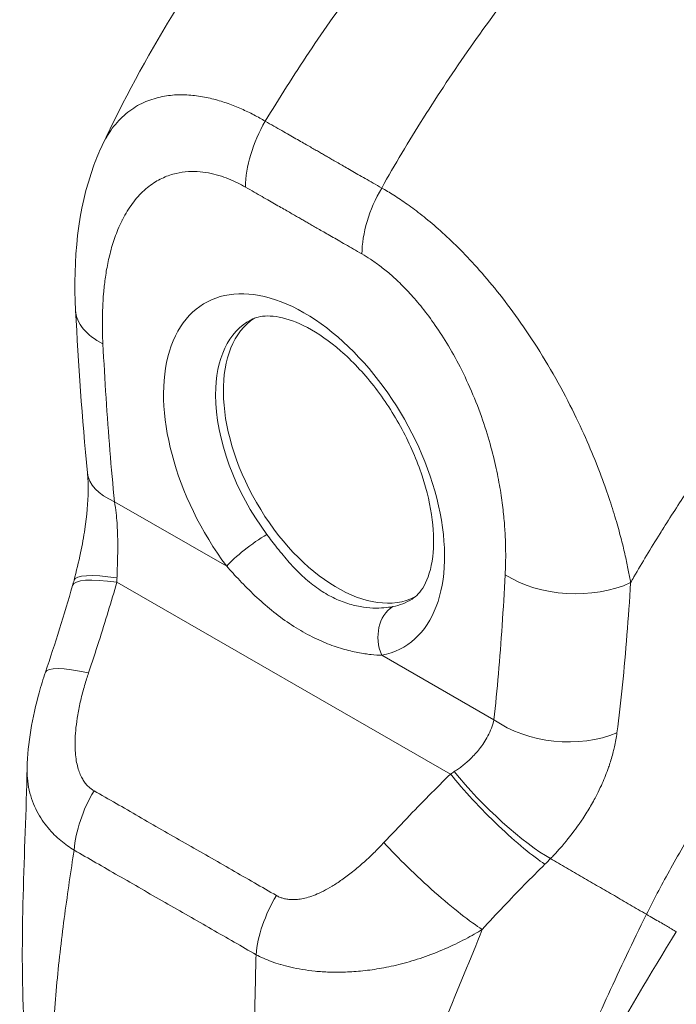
# Model space of a CAD drawing. Header units: inches. Extents: x 3 to 371, y 8 to 234.
# Tile 38 of 51: x 340.68 to 341.89, y 109.02 to 110.84. Entities that reach past the tile are written whole.
import ezdxf

# ---------------------------------------------------------------- set-up
doc = ezdxf.new("R2010")
doc.units = ezdxf.units.IN
doc.header["$LTSCALE"] = 22
doc.header["$MEASUREMENT"] = 0
doc.layers.add('Visible (ANSI)', color=7, linetype='Continuous', lineweight=5)
doc.layers.add('Visible Narrow (ANSI)', color=7, linetype='Continuous', lineweight=5)

msp = doc.modelspace()

# ---------------------------------------------------------------- linework, layer by layer
at = {"layer": 'Visible (ANSI)'}
for centre, major_axis, ratio, start_param, end_param in [((340.9533, 110.3098), (-0.173, -0.0089), 0.539473, 6.283183, 6.283188), ((341.2644, 110.031), (-0.1486, 0.2581), 0.578093, 0.030084, 3.111509), ((341.8524, 110.3696), (-0.3804, 0.6605), 0.578093, 1.776705, 1.77671), ((340.9747, 110.0171), (-0.1725, -0.0167), 0.503548, 0.000046, 0.00005), ((341.5871, 109.5887), (-0.0321, 0.0514), 0.55296, 5.999033, 5.999039), ((340.8887, 109.5757), (-0.1641, 0.0556), 0.16876, 0.000009, 0.000015)]:
    msp.add_ellipse(centre, major_axis=major_axis, ratio=ratio, start_param=start_param, end_param=end_param, dxfattribs=at)
for points, knots in [([(340.8294, 110.6064), (340.907, 110.7713), (341.0043, 110.9287), (341.1986, 111.1877), (341.2934, 111.2959), (341.3927, 111.3942)], [0, 0, 0, 0, 1.57823, 1.57823, 2.85439, 2.85439, 2.85439, 2.85439]), ([(340.7803, 110.3009), (340.7755, 110.3952), (340.7839, 110.4875), (340.8188, 110.5823), (340.8238, 110.5945), (340.8294, 110.6064)], [0, 0, 0, 0, 0.923707, 0.923707, 1.06188, 1.06188, 1.06188, 1.06188]), ([(341.403, 109.7665), (341.4111, 109.7716), (341.4185, 109.7791), (341.4325, 109.8041), (341.4386, 109.8223), (341.4436, 109.8651), (341.4435, 109.8883), (341.4372, 109.939), (341.4309, 109.9666), (341.4122, 110.0234), (341.3997, 110.0526), (341.3693, 110.1091), (341.3515, 110.1364), (341.3129, 110.1857), (341.292, 110.2077), (341.2502, 110.2441), (341.2293, 110.2586), (341.1904, 110.2792), (341.1725, 110.2855), (341.1413, 110.2915), (341.1285, 110.291), (341.1135, 110.2874), (341.1091, 110.2858), (341.1051, 110.2837)], [3.94721, 3.94721, 3.94721, 3.94721, 4.256684, 4.256684, 4.583232, 4.583232, 4.864746, 4.864746, 5.150541, 5.150541, 5.442943, 5.442943, 5.73837, 5.73837, 6.032305, 6.032305, 6.320475, 6.320475, 6.602119, 6.602119, 6.896109, 6.896109, 7.041949, 7.041949, 7.041949, 7.041949]), ([(340.7774, 109.8017), (340.7818, 109.8182), (340.7859, 109.8351), (340.7926, 109.8668), (340.7954, 109.8816), (340.8013, 109.9208), (340.8034, 109.9454), (340.8037, 109.9791), (340.8032, 109.9905), (340.8023, 110.0004)], [0, 0, 0, 0, 0.1503061, 0.1503061, 0.2798358, 0.2798358, 0.4990059, 0.4990059, 0.6200224, 0.6200224, 0.6200224, 0.6200224]), ([(340.6906, 109.4536), (340.6917, 109.5005), (340.7002, 109.5475), (340.7164, 109.606), (340.7203, 109.6187), (340.7246, 109.6313)], [0, 0, 0, 0, 0.4157982, 0.4157982, 0.5321383, 0.5321383, 0.5321383, 0.5321383])]:
    msp.add_open_spline(points, degree=3, knots=knots, dxfattribs=at)
for points in [[(340.8023, 110.0004), (340.7924, 110.1018), (340.7854, 110.2019), (340.7803, 110.3009)], [(340.7746, 109.7915), (340.7756, 109.7949), (340.7765, 109.7983), (340.7774, 109.8017)], [(340.7246, 109.6313), (340.7426, 109.6845), (340.7591, 109.7379), (340.7746, 109.7915)], [(340.6844, 108.9846), (340.6768, 109.1377), (340.6869, 109.2958), (340.6906, 109.4536)], [(341.8922, 109.1507), (341.7967, 108.9949), (341.7038, 108.8393), (341.6331, 108.6794)]]:
    msp.add_open_spline(points, degree=3, dxfattribs=at)
at = {"layer": 'Visible Narrow (ANSI)'}
for p, q in [((340.8522, 109.9466), (341.06, 109.8273)), ((341.7876, 109.8878), (341.7876, 109.8878)), ((340.8566, 109.7976), (341.4743, 109.4427)), ((341.8068, 109.7818), (341.8068, 109.7818)), ((341.3469, 109.6625), (341.5547, 109.5431)), ((341.7837, 109.5295), (341.7837, 109.5295))]:
    msp.add_line(p, q, dxfattribs=at)
for centre, major_axis, ratio, start_param, end_param in [((341.2174, 110.5997), (-0.0863, -0.1502), 0.578742, 4.701637, 5.495287), ((341.4329, 110.4759), (-0.0863, -0.1502), 0.57891, 4.701489, 5.49514), ((341.4232, 110.4851), (0.052, 0.0001), 0.575125, 2.42984, 2.42985), ((341.4354, 110.4781), (0.0346, -0.06), 0.578093, 3.990717, 3.990724), ((341.2032, 109.9958), (-0.1835, 0.3187), 0.578093, 2.94376, 8.058229), ((340.9533, 110.3098), (-0.173, -0.0089), 0.539473, 0.000002, 0.75676), ((341.2506, 110.0231), (-0.149, 0.2587), 0.578093, 6.259758, 7.071791), ((341.2506, 110.0231), (-0.149, 0.2587), 0.578093, 0.788605, 1.775044), ((341.8524, 110.3696), (0.3544, -0.6155), 0.578093, 4.799639, 4.799716), ((340.9747, 110.0172), (-0.1724, -0.0167), 0.503548, 0.000009, 0.733017), ((341.109, 109.8555), (0.0555, 0.0415), 0.165504, 0.977516, 2.515261), ((340.941, 109.7434), (-0.1664, 0.0481), 0.198441, 5.301084, 6.283182), ((340.945, 109.7579), (-0.1676, 0.0438), 0.167585, 5.309311, 6.283186), ((340.7072, 109.868), (-0.0506, 0.2373), 0.594555, 4.28735, 4.323063), ((341.6979, 109.8821), (-0.173, 0.009), 0.608717, 0.816333, 2.289763), ((341.2506, 110.0231), (0.149, -0.2587), 0.578093, 6.085352, 6.306612), ((341.3959, 109.6907), (-0.013, 0.0681), 0.800055, 0.303667, 1.841412), ((341.5944, 109.5933), (-0.0377, 0.0602), 0.55296, 6.054182, 6.05419), ((340.8887, 109.5757), (-0.1641, 0.0556), 0.16876, 5.309456, 6.283186), ((341.6772, 109.6136), (-0.1722, 0.0184), 0.638823, 0.850183, 2.294034), ((341.3693, 109.4877), (-0.2202, -0.1019), 0.368679, 1.89132, 1.927033), ((341.5588, 109.3886), (-0.1217, 0.1233), 0.154633, 0.97029, 2.549012), ((341.5694, 109.3993), (-0.1241, 0.1208), 0.18906, 0.979732, 2.54547), ((340.8989, 109.3574), (0.0855, 0.1507), 0.578723, 1.539576, 2.24744), ((341.4355, 109.2616), (-0.1271, 0.1177), 0.124258, 0.964025, 2.552973), ((341.4828, 109.371), (-0.2904, -0.2408), 0.483276, 1.749898, 1.789013), ((341.8622, 109.4042), (-0.0906, -0.1577), 0.578826, 0.938726, 0.938996), ((341.2365, 109.1635), (0.0871, 0.1498), 0.578918, 1.545598, 2.253463), ((341.8745, 109.3972), (-0.0992, -0.1727), 0.578826, 0.673426, 0.67345), ((341.0248, 109.1681), (-0.0466, -0.0811), 0.578826, 4.792212, 4.792253)]:
    msp.add_ellipse(centre, major_axis=major_axis, ratio=ratio, start_param=start_param, end_param=end_param, dxfattribs=at)
for points, knots in [([(341.1314, 110.6512), (341.1569, 110.6934), (341.184, 110.736), (341.2126, 110.7788), (341.2412, 110.8215), (341.2714, 110.8644), (341.3031, 110.9074), (341.3349, 110.9504), (341.3683, 110.9935), (341.4031, 111.0363), (341.438, 111.0791), (341.4744, 111.1216), (341.5107, 111.1621), (341.547, 111.2025), (341.5831, 111.2409), (341.6216, 111.2799), (341.6601, 111.3189), (341.701, 111.3584), (341.7434, 111.3972)], [0, 0, 0, 0, 0.166667, 0.166667, 0.166667, 0.333333, 0.333333, 0.333333, 0.5, 0.5, 0.5, 0.666667, 0.666667, 0.666667, 0.833333, 0.833333, 0.833333, 1, 1, 1, 1]), ([(341.3469, 110.5275), (341.371, 110.5704), (341.3968, 110.6138), (341.4241, 110.6572), (341.4515, 110.7007), (341.4805, 110.7443), (341.5111, 110.788), (341.5417, 110.8316), (341.574, 110.8753), (341.6078, 110.9187), (341.6417, 110.9621), (341.6771, 111.0052), (341.7125, 111.0462), (341.7478, 111.0871), (341.7831, 111.126), (341.8208, 111.1655), (341.8585, 111.205), (341.8986, 111.2449), (341.9402, 111.2842)], [0, 0, 0, 0, 0.166667, 0.166667, 0.166667, 0.333333, 0.333333, 0.333333, 0.5, 0.5, 0.5, 0.666667, 0.666667, 0.666667, 0.833333, 0.833333, 0.833333, 1, 1, 1, 1]), ([(340.8294, 110.6064), (340.832, 110.6118), (340.8348, 110.6172), (340.8379, 110.6225), (340.8379, 110.6225), (340.838, 110.6225), (340.838, 110.6226), (340.8442, 110.6331), (340.8517, 110.6433), (340.8601, 110.6523), (340.8601, 110.6523), (340.8601, 110.6523), (340.8601, 110.6523), (340.8686, 110.6613), (340.878, 110.6691), (340.8878, 110.6754), (340.8878, 110.6754), (340.8878, 110.6754), (340.8878, 110.6755), (340.8975, 110.6818), (340.9076, 110.6867), (340.9178, 110.6903), (340.9178, 110.6903), (340.9178, 110.6903), (340.9178, 110.6903), (340.928, 110.694), (340.9383, 110.6965), (340.9484, 110.698), (340.9484, 110.698), (340.9484, 110.698), (340.9484, 110.698), (340.9586, 110.6996), (340.9687, 110.7002), (340.9786, 110.7001), (340.9786, 110.7001), (340.9786, 110.7001), (340.9786, 110.7001), (340.9886, 110.6999), (340.9983, 110.6991), (341.0079, 110.6977), (341.0079, 110.6977), (341.0079, 110.6977), (341.0079, 110.6977), (341.0175, 110.6963), (341.0269, 110.6943), (341.036, 110.692), (341.036, 110.692), (341.036, 110.692), (341.036, 110.692), (341.0451, 110.6896), (341.054, 110.6869), (341.0625, 110.6838), (341.0625, 110.6838), (341.0625, 110.6838), (341.0626, 110.6838), (341.0711, 110.6808), (341.0793, 110.6774), (341.0873, 110.6739), (341.0873, 110.6739), (341.0873, 110.6739), (341.0873, 110.6739), (341.0953, 110.6704), (341.1029, 110.6667), (341.1103, 110.6629), (341.1103, 110.6629), (341.1103, 110.6629), (341.1104, 110.6628), (341.1177, 110.659), (341.1249, 110.655), (341.1314, 110.6512)], [0.4246361, 0.4246361, 0.4246361, 0.4246361, 0.4499303, 0.4499303, 0.4499303, 0.45, 0.45, 0.45, 0.4999478, 0.4999478, 0.4999478, 0.5, 0.5, 0.5, 0.5499645, 0.5499645, 0.5499645, 0.55, 0.55, 0.55, 0.5999816, 0.5999816, 0.5999816, 0.6, 0.6, 0.6, 0.6499987, 0.6499987, 0.6499987, 0.65, 0.65, 0.65, 0.7, 0.7, 0.7, 0.7000161, 0.7000161, 0.7000161, 0.75, 0.75, 0.75, 0.7500335, 0.7500335, 0.7500335, 0.8, 0.8, 0.8, 0.8000508, 0.8000508, 0.8000508, 0.85, 0.85, 0.85, 0.8500682, 0.8500682, 0.8500682, 0.9, 0.9, 0.9, 0.9000857, 0.9000857, 0.9000857, 0.95, 0.95, 0.95, 0.9501023, 0.9501023, 0.9501023, 1, 1, 1, 1]), ([(341.1314, 110.6512), (341.1369, 110.6481), (341.1422, 110.645), (341.1473, 110.6421), (341.1524, 110.6392), (341.1572, 110.6364), (341.162, 110.6337), (341.1667, 110.631), (341.1712, 110.6284), (341.1756, 110.6259), (341.1799, 110.6234), (341.1841, 110.621), (341.1881, 110.6187), (341.1921, 110.6164), (341.1959, 110.6142), (341.1996, 110.6121), (341.2032, 110.61), (341.2067, 110.608), (341.21, 110.6062), (341.2133, 110.6043), (341.2164, 110.6025), (341.2194, 110.6008), (341.2223, 110.5991), (341.2251, 110.5975), (341.2278, 110.596), (341.2304, 110.5944), (341.233, 110.593), (341.2355, 110.5915), (341.238, 110.5901), (341.2405, 110.5887), (341.243, 110.5872), (341.2455, 110.5858), (341.2481, 110.5843), (341.2507, 110.5828), (341.2534, 110.5812), (341.2562, 110.5796), (341.2591, 110.5779), (341.2621, 110.5762), (341.2652, 110.5744), (341.2685, 110.5725), (341.2718, 110.5706), (341.2753, 110.5687), (341.2789, 110.5666), (341.2825, 110.5645), (341.2863, 110.5623), (341.2903, 110.56), (341.2943, 110.5577), (341.2985, 110.5553), (341.3028, 110.5528), (341.3072, 110.5503), (341.3117, 110.5477), (341.3164, 110.545), (341.3211, 110.5423), (341.326, 110.5395), (341.3311, 110.5366), (341.3361, 110.5336), (341.3414, 110.5306), (341.3469, 110.5275)], [0, 0, 0, 0, 0.052632, 0.052632, 0.052632, 0.105263, 0.105263, 0.105263, 0.157895, 0.157895, 0.157895, 0.210526, 0.210526, 0.210526, 0.263158, 0.263158, 0.263158, 0.315789, 0.315789, 0.315789, 0.368421, 0.368421, 0.368421, 0.421053, 0.421053, 0.421053, 0.473684, 0.473684, 0.473684, 0.526316, 0.526316, 0.526316, 0.578947, 0.578947, 0.578947, 0.631579, 0.631579, 0.631579, 0.684211, 0.684211, 0.684211, 0.736842, 0.736842, 0.736842, 0.789474, 0.789474, 0.789474, 0.842105, 0.842105, 0.842105, 0.894737, 0.894737, 0.894737, 0.947368, 0.947368, 0.947368, 1, 1, 1, 1]), ([(340.8308, 110.2393), (340.8305, 110.2459), (340.8302, 110.2528), (340.8301, 110.26), (340.8299, 110.2672), (340.8298, 110.2747), (340.8298, 110.2825), (340.8299, 110.2902), (340.8301, 110.2983), (340.8304, 110.3066), (340.8308, 110.3148), (340.8313, 110.3234), (340.832, 110.3322), (340.8328, 110.341), (340.8338, 110.35), (340.835, 110.3592), (340.8363, 110.3685), (340.8379, 110.378), (340.8398, 110.3876), (340.8418, 110.3973), (340.8441, 110.4071), (340.847, 110.4171), (340.8498, 110.427), (340.8532, 110.4371), (340.8572, 110.4472), (340.8612, 110.4573), (340.8659, 110.4674), (340.8715, 110.4773), (340.877, 110.4871), (340.8835, 110.4968), (340.8906, 110.5055), (340.8976, 110.5142), (340.9053, 110.5218), (340.9131, 110.5282), (340.921, 110.5346), (340.9289, 110.5397), (340.9369, 110.5438), (340.9448, 110.5478), (340.9527, 110.5509), (340.9605, 110.5531), (340.9683, 110.5553), (340.9759, 110.5567), (340.9834, 110.5574), (340.9909, 110.5582), (340.9982, 110.5583), (341.0053, 110.5579), (341.0124, 110.5575), (341.0193, 110.5567), (341.026, 110.5554), (341.0327, 110.5542), (341.0392, 110.5526), (341.0455, 110.5508), (341.0517, 110.5489), (341.0576, 110.5468), (341.0634, 110.5445), (341.0691, 110.5422), (341.0746, 110.5397), (341.0799, 110.5372), (341.0851, 110.5346), (341.0901, 110.5319), (341.0949, 110.5291)], [0, 0, 0, 0, 0.05, 0.05, 0.05, 0.1, 0.1, 0.1, 0.15, 0.15, 0.15, 0.2, 0.2, 0.2, 0.25, 0.25, 0.25, 0.3, 0.3, 0.3, 0.35, 0.35, 0.35, 0.4, 0.4, 0.4, 0.45, 0.45, 0.45, 0.5, 0.5, 0.5, 0.55, 0.55, 0.55, 0.6, 0.6, 0.6, 0.65, 0.65, 0.65, 0.7, 0.7, 0.7, 0.75, 0.75, 0.75, 0.8, 0.8, 0.8, 0.85, 0.85, 0.85, 0.9, 0.9, 0.9, 0.95, 0.95, 0.95, 1, 1, 1, 1]), ([(341.0949, 110.5291), (341.1004, 110.526), (341.1057, 110.5229), (341.1108, 110.52), (341.1159, 110.5171), (341.1208, 110.5143), (341.1255, 110.5116), (341.1302, 110.5089), (341.1348, 110.5063), (341.1391, 110.5037), (341.1435, 110.5012), (341.1477, 110.4988), (341.1517, 110.4965), (341.1557, 110.4942), (341.1595, 110.492), (341.1632, 110.49), (341.1668, 110.4879), (341.1703, 110.4859), (341.1736, 110.484), (341.1769, 110.4821), (341.1801, 110.4803), (341.183, 110.4786), (341.186, 110.4769), (341.1887, 110.4753), (341.1914, 110.4738), (341.194, 110.4723), (341.1966, 110.4708), (341.199, 110.4694), (341.2015, 110.468), (341.204, 110.4666), (341.2065, 110.4651), (341.209, 110.4637), (341.2115, 110.4622), (341.2142, 110.4607), (341.2168, 110.4592), (341.2196, 110.4576), (341.2225, 110.4559), (341.2255, 110.4542), (341.2286, 110.4524), (341.2319, 110.4505), (341.2352, 110.4486), (341.2387, 110.4466), (341.2423, 110.4445), (341.2459, 110.4424), (341.2498, 110.4402), (341.2538, 110.4379), (341.2578, 110.4356), (341.2619, 110.4332), (341.2663, 110.4307), (341.2707, 110.4282), (341.2752, 110.4256), (341.2799, 110.4229), (341.2846, 110.4202), (341.2895, 110.4174), (341.2946, 110.4145), (341.2996, 110.4115), (341.3049, 110.4085), (341.3104, 110.4054)], [0, 0, 0, 0, 0.0526316, 0.0526316, 0.0526316, 0.1052632, 0.1052632, 0.1052632, 0.1578947, 0.1578947, 0.1578947, 0.2105263, 0.2105263, 0.2105263, 0.2631579, 0.2631579, 0.2631579, 0.3157895, 0.3157895, 0.3157895, 0.3684211, 0.3684211, 0.3684211, 0.4210526, 0.4210526, 0.4210526, 0.4736842, 0.4736842, 0.4736842, 0.5263158, 0.5263158, 0.5263158, 0.5789474, 0.5789474, 0.5789474, 0.6315789, 0.6315789, 0.6315789, 0.6842105, 0.6842105, 0.6842105, 0.7368421, 0.7368421, 0.7368421, 0.7894737, 0.7894737, 0.7894737, 0.8421053, 0.8421053, 0.8421053, 0.8947368, 0.8947368, 0.8947368, 0.9473684, 0.9473684, 0.9473684, 1, 1, 1, 1]), ([(341.3469, 110.5275), (341.3537, 110.5236), (341.3613, 110.5191), (341.3693, 110.514), (341.3773, 110.509), (341.3855, 110.5035), (341.3942, 110.4973), (341.403, 110.4912), (341.4121, 110.4844), (341.4216, 110.4768), (341.4312, 110.4692), (341.4412, 110.4609), (341.4516, 110.4517), (341.462, 110.4425), (341.4728, 110.4325), (341.4841, 110.4214), (341.4953, 110.4104), (341.5069, 110.3983), (341.5189, 110.3851), (341.5309, 110.3719), (341.5433, 110.3575), (341.556, 110.342), (341.5687, 110.3264), (341.5816, 110.3096), (341.5947, 110.2914), (341.6078, 110.2733), (341.6211, 110.2537), (341.6345, 110.2326), (341.6479, 110.2115), (341.6613, 110.1888), (341.6736, 110.1666), (341.6859, 110.1444), (341.6971, 110.1227), (341.7069, 110.1023), (341.7168, 110.0819), (341.7253, 110.0628), (341.733, 110.0448), (341.7406, 110.0267), (341.7474, 110.0098), (341.7534, 109.9939), (341.7593, 109.978), (341.7645, 109.9632), (341.7691, 109.9493), (341.7736, 109.9355), (341.7776, 109.9225), (341.7812, 109.9104), (341.7847, 109.8983), (341.7878, 109.887), (341.7906, 109.8764), (341.7934, 109.8658), (341.7957, 109.8559), (341.7978, 109.8465), (341.7999, 109.8372), (341.8018, 109.8285), (341.8034, 109.8202), (341.805, 109.812), (341.8064, 109.8042), (341.8077, 109.7969)], [0, 0, 0, 0, 0.0526316, 0.0526316, 0.0526316, 0.1052632, 0.1052632, 0.1052632, 0.1578947, 0.1578947, 0.1578947, 0.2105263, 0.2105263, 0.2105263, 0.2631579, 0.2631579, 0.2631579, 0.3157895, 0.3157895, 0.3157895, 0.3684211, 0.3684211, 0.3684211, 0.4210526, 0.4210526, 0.4210526, 0.4736842, 0.4736842, 0.4736842, 0.5263158, 0.5263158, 0.5263158, 0.5789474, 0.5789474, 0.5789474, 0.6315789, 0.6315789, 0.6315789, 0.6842105, 0.6842105, 0.6842105, 0.7368421, 0.7368421, 0.7368421, 0.7894737, 0.7894737, 0.7894737, 0.8421053, 0.8421053, 0.8421053, 0.8947368, 0.8947368, 0.8947368, 0.9473684, 0.9473684, 0.9473684, 1, 1, 1, 1]), ([(341.8077, 109.7969), (341.8097, 109.8005), (341.8118, 109.804), (341.8138, 109.8075), (341.829, 109.8337), (341.845, 109.8604), (341.8623, 109.8881), (341.8645, 109.8917), (341.8668, 109.8953), (341.869, 109.8989), (341.8841, 109.9229), (341.9002, 109.9477), (341.9165, 109.9723), (341.9243, 109.9839), (341.9322, 109.9955), (341.94, 110.007), (341.9524, 110.0249), (341.9647, 110.0425), (341.977, 110.0597), (341.9891, 110.0765), (342.0011, 110.0929), (342.013, 110.1089), (342.0234, 110.1228), (342.0336, 110.1363), (342.044, 110.1498), (342.0579, 110.1677), (342.072, 110.1856), (342.0868, 110.2039), (342.0968, 110.2163), (342.1072, 110.229), (342.1178, 110.2418), (342.1347, 110.2621), (342.1524, 110.2828), (342.171, 110.3039), (342.18, 110.3142), (342.1892, 110.3245), (342.1986, 110.335), (342.2208, 110.3596), (342.2441, 110.3847), (342.2687, 110.4102), (342.2745, 110.4162), (342.2804, 110.4223), (342.2864, 110.4284), (342.3163, 110.4588), (342.3479, 110.4898), (342.3815, 110.5211)], [0, 0, 0, 0, 0.0152892, 0.0152892, 0.0152892, 0.1281656, 0.1281656, 0.1281656, 0.1428571, 0.1428571, 0.1428571, 0.2397281, 0.2397281, 0.2397281, 0.2857143, 0.2857143, 0.2857143, 0.3578831, 0.3578831, 0.3578831, 0.4285714, 0.4285714, 0.4285714, 0.4897426, 0.4897426, 0.4897426, 0.5714286, 0.5714286, 0.5714286, 0.6267197, 0.6267197, 0.6267197, 0.7142857, 0.7142857, 0.7142857, 0.756805, 0.756805, 0.756805, 0.8571429, 0.8571429, 0.8571429, 0.8810186, 0.8810186, 0.8810186, 1, 1, 1, 1]), ([(341.3104, 110.4054), (341.3154, 110.4025), (341.3206, 110.3993), (341.3261, 110.3957), (341.3316, 110.392), (341.3374, 110.3879), (341.3434, 110.3834), (341.3495, 110.3788), (341.3558, 110.3738), (341.3623, 110.3681), (341.3689, 110.3624), (341.3757, 110.3561), (341.3828, 110.3491), (341.3899, 110.3421), (341.3972, 110.3345), (341.4047, 110.326), (341.4122, 110.3175), (341.42, 110.3082), (341.4279, 110.2979), (341.4359, 110.2877), (341.444, 110.2765), (341.4521, 110.2643), (341.4603, 110.2521), (341.4685, 110.2389), (341.4767, 110.2245), (341.4849, 110.2101), (341.4931, 110.1946), (341.5011, 110.1778), (341.5092, 110.1609), (341.5171, 110.1426), (341.524, 110.1247), (341.5309, 110.1067), (341.537, 110.0891), (341.5421, 110.0724), (341.5472, 110.0557), (341.5514, 110.0399), (341.555, 110.025), (341.5586, 110.0101), (341.5616, 109.9959), (341.564, 109.9826), (341.5664, 109.9693), (341.5683, 109.9568), (341.5699, 109.945), (341.5715, 109.9332), (341.5726, 109.9221), (341.5736, 109.9117), (341.5745, 109.9012), (341.5751, 109.8915), (341.5756, 109.8822), (341.576, 109.873), (341.5762, 109.8642), (341.5763, 109.856), (341.5764, 109.8477), (341.5764, 109.84), (341.5762, 109.8326), (341.5761, 109.8252), (341.5758, 109.8182), (341.5754, 109.8116)], [0, 0, 0, 0, 0.052632, 0.052632, 0.052632, 0.105263, 0.105263, 0.105263, 0.157895, 0.157895, 0.157895, 0.210526, 0.210526, 0.210526, 0.263158, 0.263158, 0.263158, 0.315789, 0.315789, 0.315789, 0.368421, 0.368421, 0.368421, 0.421053, 0.421053, 0.421053, 0.473684, 0.473684, 0.473684, 0.526316, 0.526316, 0.526316, 0.578947, 0.578947, 0.578947, 0.631579, 0.631579, 0.631579, 0.684211, 0.684211, 0.684211, 0.736842, 0.736842, 0.736842, 0.789474, 0.789474, 0.789474, 0.842105, 0.842105, 0.842105, 0.894737, 0.894737, 0.894737, 0.947368, 0.947368, 0.947368, 1, 1, 1, 1]), ([(340.8522, 109.9466), (340.8492, 109.9777), (340.8464, 110.0092), (340.8438, 110.0413), (340.8412, 110.0733), (340.8388, 110.1059), (340.8367, 110.1389), (340.8345, 110.1719), (340.8326, 110.2054), (340.8308, 110.2393)], [0, 0, 0, 0, 0.3333333, 0.3333333, 0.3333333, 0.6666667, 0.6666667, 0.6666667, 1, 1, 1, 1]), ([(340.8569, 109.8058), (340.857, 109.8088), (340.8571, 109.8119), (340.8572, 109.8151), (340.8573, 109.8183), (340.8574, 109.8215), (340.8575, 109.8249), (340.8576, 109.8283), (340.8577, 109.8318), (340.8578, 109.8355), (340.8579, 109.8392), (340.858, 109.843), (340.8581, 109.8471), (340.8582, 109.8512), (340.8583, 109.8554), (340.8583, 109.8599), (340.8583, 109.8644), (340.8583, 109.8692), (340.8583, 109.8742), (340.8582, 109.8792), (340.8581, 109.8844), (340.8579, 109.89), (340.8577, 109.8955), (340.8574, 109.9014), (340.857, 109.9074), (340.8566, 109.9135), (340.856, 109.9198), (340.8552, 109.9264), (340.8544, 109.9329), (340.8534, 109.9397), (340.8522, 109.9466)], [0, 0, 0, 0, 0.1, 0.1, 0.1, 0.2, 0.2, 0.2, 0.3, 0.3, 0.3, 0.4, 0.4, 0.4, 0.5, 0.5, 0.5, 0.6, 0.6, 0.6, 0.7, 0.7, 0.7, 0.8, 0.8, 0.8, 0.9, 0.9, 0.9, 0.9999999, 0.9999999, 0.9999999, 0.9999999]), ([(341.3672, 109.7525), (341.3625, 109.7516), (341.3571, 109.7508), (341.351, 109.7504), (341.3449, 109.7499), (341.3381, 109.7497), (341.3307, 109.75), (341.3233, 109.7504), (341.3153, 109.7512), (341.3069, 109.7527), (341.2985, 109.7542), (341.2897, 109.7564), (341.2807, 109.7594), (341.2717, 109.7624), (341.2626, 109.7663), (341.2534, 109.771), (341.2443, 109.7757), (341.2352, 109.7813), (341.2263, 109.7877), (341.2174, 109.7941), (341.2086, 109.8013), (341.2002, 109.8092), (341.1918, 109.817), (341.1837, 109.8255), (341.1759, 109.8343), (341.1681, 109.843), (341.1607, 109.8521), (341.1537, 109.8609), (341.1468, 109.8697), (341.1404, 109.8781), (341.1343, 109.8863)], [0, 0, 0, 0, 0.1, 0.1, 0.1, 0.2, 0.2, 0.2, 0.3, 0.3, 0.3, 0.4, 0.4, 0.4, 0.5, 0.5, 0.5, 0.6, 0.6, 0.6, 0.7, 0.7, 0.7, 0.8, 0.8, 0.8, 0.9, 0.9, 0.9, 1, 1, 1, 1]), ([(341.837, 109.183), (341.8496, 109.2082), (341.8635, 109.2348), (341.8793, 109.2632), (341.8951, 109.2917), (341.9129, 109.322), (341.9314, 109.3518), (341.9499, 109.3816), (341.9691, 109.4108), (341.9888, 109.4394), (342.0086, 109.4681), (342.0289, 109.4962), (342.0519, 109.5264), (342.0749, 109.5565), (342.1006, 109.5886), (342.1259, 109.6185), (342.1512, 109.6484), (342.176, 109.6761), (342.2021, 109.7039), (342.2282, 109.7316), (342.2555, 109.7593), (342.285, 109.7873), (342.3144, 109.8153), (342.3459, 109.8436), (342.3794, 109.8716)], [0, 0, 0, 0, 0.125, 0.125, 0.125, 0.25, 0.25, 0.25, 0.375, 0.375, 0.375, 0.5, 0.5, 0.5, 0.625, 0.625, 0.625, 0.75, 0.75, 0.75, 0.875, 0.875, 0.875, 1, 1, 1, 1]), ([(341.3469, 109.6625), (341.3411, 109.6626), (341.3345, 109.663), (341.3272, 109.6638), (341.3198, 109.6646), (341.3116, 109.6658), (341.3027, 109.6675), (341.2938, 109.6692), (341.2843, 109.6715), (341.2742, 109.6745), (341.2642, 109.6775), (341.2536, 109.6811), (341.2428, 109.6856), (341.2319, 109.69), (341.2207, 109.6952), (341.2095, 109.7012), (341.1983, 109.7072), (341.1871, 109.7139), (341.176, 109.7214), (341.1649, 109.7289), (341.1539, 109.737), (341.1432, 109.7457), (341.1326, 109.7543), (341.1222, 109.7635), (341.1123, 109.7728), (341.1024, 109.7822), (341.093, 109.7917), (341.0842, 109.8009), (341.0755, 109.8101), (341.0675, 109.8188), (341.06, 109.8273)], [0, 0, 0, 0, 0.1, 0.1, 0.1, 0.2, 0.2, 0.2, 0.3, 0.3, 0.3, 0.4, 0.4, 0.4, 0.5, 0.5, 0.5, 0.6, 0.6, 0.6, 0.7, 0.7, 0.7, 0.8, 0.8, 0.8, 0.9, 0.9, 0.9, 1, 1, 1, 1]), ([(341.5754, 109.8116), (341.5738, 109.7796), (341.5719, 109.7484), (341.5698, 109.7178), (341.5677, 109.6872), (341.5654, 109.6574), (341.5629, 109.6282), (341.5604, 109.5991), (341.5577, 109.5707), (341.5547, 109.5431)], [0, 0, 0, 0, 0.3333333, 0.3333333, 0.3333333, 0.6666667, 0.6666667, 0.6666667, 1, 1, 1, 1]), ([(340.8042, 109.6299), (340.8108, 109.6495), (340.8172, 109.6688), (340.8232, 109.6877), (340.8293, 109.7067), (340.8351, 109.7253), (340.8406, 109.7436), (340.8462, 109.7619), (340.8515, 109.7799), (340.8566, 109.7976)], [0, 0, 0, 0, 0.333333, 0.333333, 0.333333, 0.666667, 0.666667, 0.666667, 1, 1, 1, 1]), ([(341.8077, 109.7969), (341.8057, 109.764), (341.8034, 109.7319), (341.8009, 109.7004), (341.7984, 109.6688), (341.7957, 109.6378), (341.7926, 109.6076), (341.7895, 109.5774), (341.7861, 109.548), (341.7824, 109.519)], [0, 0, 0, 0, 0.3333333, 0.3333333, 0.3333333, 0.6666667, 0.6666667, 0.6666667, 0.9999999, 0.9999999, 0.9999999, 0.9999999]), ([(340.8144, 109.4116), (340.8128, 109.4125), (340.8112, 109.4136), (340.8095, 109.4148), (340.8078, 109.416), (340.8062, 109.4174), (340.8045, 109.419), (340.8028, 109.4206), (340.8011, 109.4224), (340.7994, 109.4244), (340.7978, 109.4264), (340.7962, 109.4286), (340.7946, 109.4311), (340.793, 109.4336), (340.7915, 109.4363), (340.7901, 109.4393), (340.7887, 109.4423), (340.7873, 109.4455), (340.7861, 109.4491), (340.7849, 109.4527), (340.7838, 109.4566), (340.7829, 109.4608), (340.7819, 109.465), (340.7812, 109.4695), (340.7806, 109.4744), (340.78, 109.4793), (340.7796, 109.4845), (340.7794, 109.4901), (340.7792, 109.4957), (340.7792, 109.5017), (340.7794, 109.5081), (340.7797, 109.5145), (340.7802, 109.5213), (340.781, 109.5287), (340.7818, 109.5361), (340.7829, 109.544), (340.7843, 109.5525), (340.7858, 109.561), (340.7876, 109.5701), (340.7898, 109.5793), (340.7919, 109.5885), (340.7944, 109.5978), (340.7968, 109.6064), (340.7993, 109.6149), (340.8017, 109.6226), (340.8042, 109.6299)], [0, 0, 0, 0, 0.066667, 0.066667, 0.066667, 0.133333, 0.133333, 0.133333, 0.2, 0.2, 0.2, 0.266667, 0.266667, 0.266667, 0.333333, 0.333333, 0.333333, 0.4, 0.4, 0.4, 0.466667, 0.466667, 0.466667, 0.533333, 0.533333, 0.533333, 0.6, 0.6, 0.6, 0.666667, 0.666667, 0.666667, 0.733333, 0.733333, 0.733333, 0.8, 0.8, 0.8, 0.866667, 0.866667, 0.866667, 0.933333, 0.933333, 0.933333, 1, 1, 1, 1]), ([(341.5547, 109.5431), (341.5535, 109.5376), (341.5518, 109.5324), (341.5499, 109.5274), (341.5479, 109.5223), (341.5457, 109.5176), (341.5434, 109.5131), (341.541, 109.5087), (341.5385, 109.5044), (341.5359, 109.5005), (341.5333, 109.4966), (341.5306, 109.4929), (341.528, 109.4894), (341.5253, 109.486), (341.5226, 109.4828), (341.5199, 109.4798), (341.5172, 109.4769), (341.5145, 109.4741), (341.5119, 109.4715), (341.5093, 109.4689), (341.5066, 109.4665), (341.5041, 109.4643), (341.5015, 109.462), (341.4989, 109.4599), (341.4964, 109.4579), (341.4939, 109.4559), (341.4914, 109.454), (341.4889, 109.4523), (341.4863, 109.4505), (341.4838, 109.4488), (341.4813, 109.4471)], [0, 0, 0, 0, 0.1, 0.1, 0.1, 0.2, 0.2, 0.2, 0.3, 0.3, 0.3, 0.4, 0.4, 0.4, 0.5, 0.5, 0.5, 0.6, 0.6, 0.6, 0.7, 0.7, 0.7, 0.8, 0.8, 0.8, 0.9, 0.9, 0.9, 1, 1, 1, 1]), ([(341.7824, 109.519), (341.7812, 109.5101), (341.7797, 109.5015), (341.7778, 109.4931), (341.7771, 109.4899), (341.7764, 109.4867), (341.7756, 109.4836), (341.7734, 109.4753), (341.7711, 109.4673), (341.7685, 109.4596), (341.7675, 109.4567), (341.7665, 109.4539), (341.7655, 109.4511), (341.7618, 109.4407), (341.7577, 109.4309), (341.7535, 109.4216), (341.7509, 109.4161), (341.7483, 109.4107), (341.7457, 109.4054), (341.7439, 109.402), (341.7422, 109.3986), (341.7404, 109.3954), (341.7359, 109.3871), (341.7314, 109.3793), (341.7268, 109.372), (341.7242, 109.3678), (341.7216, 109.3637), (341.7189, 109.3597), (341.717, 109.3568), (341.7151, 109.354), (341.7132, 109.3513), (341.7125, 109.3504), (341.7119, 109.3494), (341.7113, 109.3485), (341.7074, 109.343), (341.7035, 109.3378), (341.6997, 109.3328), (341.6964, 109.3284), (341.6931, 109.3243), (341.6898, 109.3203), (341.6886, 109.3188), (341.6875, 109.3174), (341.6863, 109.316), (341.6838, 109.313), (341.6813, 109.3101), (341.6788, 109.3072), (341.6768, 109.305), (341.6749, 109.3028), (341.6729, 109.3006), (341.6684, 109.2956), (341.6639, 109.2908), (341.6593, 109.2861)], [0, 0, 0, 0, 0.0723385, 0.0723385, 0.0723385, 0.1, 0.1, 0.1, 0.1728592, 0.1728592, 0.1728592, 0.2, 0.2, 0.2, 0.3, 0.3, 0.3, 0.3602382, 0.3602382, 0.3602382, 0.4, 0.4, 0.4, 0.5, 0.5, 0.5, 0.557908, 0.557908, 0.557908, 0.6, 0.6, 0.6, 0.6143414, 0.6143414, 0.6143414, 0.7, 0.7, 0.7, 0.7738051, 0.7738051, 0.7738051, 0.8, 0.8, 0.8, 0.856604, 0.856604, 0.856604, 0.9, 0.9, 0.9, 1, 1, 1, 1]), ([(340.7774, 109.3017), (340.7733, 109.3042), (340.7692, 109.307), (340.7651, 109.3099), (340.761, 109.3129), (340.7569, 109.3161), (340.7529, 109.3195), (340.7488, 109.3229), (340.7448, 109.3265), (340.7409, 109.3304), (340.7369, 109.3344), (340.733, 109.3386), (340.7293, 109.3431), (340.7255, 109.3476), (340.7219, 109.3524), (340.7184, 109.3575), (340.7149, 109.3626), (340.7116, 109.3681), (340.7086, 109.3739), (340.7056, 109.3797), (340.7029, 109.3859), (340.7005, 109.3923), (340.6981, 109.3988), (340.6961, 109.4056), (340.6945, 109.4128), (340.6929, 109.4199), (340.6917, 109.4274), (340.6911, 109.4351), (340.6906, 109.4411), (340.6904, 109.4473), (340.6906, 109.4536)], [0, 0, 0, 0, 0.0666667, 0.0666667, 0.0666667, 0.1333333, 0.1333333, 0.1333333, 0.2, 0.2, 0.2, 0.2666667, 0.2666667, 0.2666667, 0.3333333, 0.3333333, 0.3333333, 0.4, 0.4, 0.4, 0.4666667, 0.4666667, 0.4666667, 0.5333333, 0.5333333, 0.5333333, 0.6, 0.6, 0.6, 0.6512834, 0.6512834, 0.6512834, 0.6512834]), ([(341.4743, 109.4427), (341.4611, 109.4297), (341.4478, 109.4164), (341.4342, 109.4027), (341.4206, 109.389), (341.4069, 109.3749), (341.3931, 109.3604), (341.3792, 109.3459), (341.3652, 109.3311), (341.351, 109.3158)], [0, 0, 0, 0, 0.333333, 0.333333, 0.333333, 0.666667, 0.666667, 0.666667, 1, 1, 1, 1]), ([(341.152, 109.2177), (341.1251, 109.2333), (341.0976, 109.2491), (341.0693, 109.2653), (341.0411, 109.2814), (341.0121, 109.298), (340.9831, 109.3146), (340.9542, 109.3312), (340.9253, 109.3479), (340.8971, 109.3642), (340.869, 109.3804), (340.8415, 109.3962), (340.8144, 109.4116)], [0, 0, 0, 0, 0.25, 0.25, 0.25, 0.5, 0.5, 0.5, 0.75, 0.75, 0.75, 1, 1, 1, 1]), ([(341.351, 109.3158), (341.3461, 109.3105), (341.3407, 109.3049), (341.3346, 109.2988), (341.3284, 109.2927), (341.3214, 109.2861), (341.3143, 109.2798), (341.3072, 109.2734), (341.3, 109.2673), (341.2931, 109.2618), (341.2862, 109.2563), (341.2795, 109.2514), (341.2732, 109.2469), (341.2669, 109.2425), (341.2609, 109.2386), (341.2552, 109.2351), (341.2495, 109.2317), (341.2441, 109.2287), (341.2389, 109.226), (341.2337, 109.2234), (341.2288, 109.2212), (341.2241, 109.2193), (341.2194, 109.2174), (341.215, 109.2159), (341.2108, 109.2146), (341.2067, 109.2134), (341.2027, 109.2125), (341.199, 109.2118), (341.1953, 109.2111), (341.1918, 109.2106), (341.1885, 109.2104), (341.1852, 109.2101), (341.1821, 109.2101), (341.1792, 109.2102), (341.1763, 109.2104), (341.1735, 109.2106), (341.171, 109.2111), (341.1684, 109.2115), (341.166, 109.212), (341.1638, 109.2127), (341.1616, 109.2133), (341.1595, 109.2141), (341.1575, 109.2149), (341.1556, 109.2158), (341.1537, 109.2167), (341.152, 109.2177)], [0, 0, 0, 0, 0.0666667, 0.0666667, 0.0666667, 0.1333333, 0.1333333, 0.1333333, 0.2, 0.2, 0.2, 0.2666667, 0.2666667, 0.2666667, 0.3333333, 0.3333333, 0.3333333, 0.4, 0.4, 0.4, 0.4666667, 0.4666667, 0.4666667, 0.5333333, 0.5333333, 0.5333333, 0.6, 0.6, 0.6, 0.6666667, 0.6666667, 0.6666667, 0.7333333, 0.7333333, 0.7333333, 0.8, 0.8, 0.8, 0.8666667, 0.8666667, 0.8666667, 0.9333333, 0.9333333, 0.9333333, 1, 1, 1, 1]), ([(340.7384, 108.9316), (340.7392, 108.9728), (340.7419, 109.0151), (340.7458, 109.0573), (340.7496, 109.0995), (340.7547, 109.1417), (340.7602, 109.1827), (340.7657, 109.2237), (340.7716, 109.2635), (340.7774, 109.3017)], [0, 0, 0, 0, 0.333333, 0.333333, 0.333333, 0.666667, 0.666667, 0.666667, 1, 1, 1, 1]), ([(341.1143, 109.1081), (341.0876, 109.1237), (341.0603, 109.1394), (341.0321, 109.1555), (341.0039, 109.1716), (340.9748, 109.1882), (340.9458, 109.2049), (340.9167, 109.2216), (340.8877, 109.2383), (340.8596, 109.2545), (340.8315, 109.2708), (340.8043, 109.2864), (340.7774, 109.3017)], [0, 0, 0, 0, 0.25, 0.25, 0.25, 0.5, 0.5, 0.5, 0.75, 0.75, 0.75, 1, 1, 1, 1]), ([(341.6491, 109.2758), (341.6364, 109.2633), (341.6237, 109.2505), (341.6109, 109.2375), (341.5981, 109.2244), (341.5853, 109.211), (341.5723, 109.1973), (341.5594, 109.1836), (341.5463, 109.1695), (341.5331, 109.155)], [0.0000001, 0.0000001, 0.0000001, 0.0000001, 0.3333333, 0.3333333, 0.3333333, 0.6666667, 0.6666667, 0.6666667, 1, 1, 1, 1]), ([(341.6593, 109.2861), (341.6693, 109.2803), (341.6791, 109.2746), (341.689, 109.2689), (341.6988, 109.2632), (341.7088, 109.2574), (341.7187, 109.2516), (341.7287, 109.2459), (341.7385, 109.2401), (341.7483, 109.2345), (341.7581, 109.2288), (341.7679, 109.2231), (341.7776, 109.2175), (341.7873, 109.2118), (341.797, 109.2062), (341.8069, 109.2005), (341.8167, 109.1947), (341.8268, 109.1889), (341.837, 109.183)], [0, 0, 0, 0, 0.166667, 0.166667, 0.166667, 0.333333, 0.333333, 0.333333, 0.5, 0.5, 0.5, 0.666667, 0.666667, 0.666667, 0.833333, 0.833333, 0.833333, 1, 1, 1, 1]), ([(341.6079, 108.6696), (341.6238, 108.707), (341.6398, 108.7446), (341.6562, 108.7833), (341.6726, 108.822), (341.6896, 108.8617), (341.7078, 108.9033), (341.7259, 108.945), (341.7452, 108.9887), (341.7665, 109.0352), (341.7879, 109.0816), (341.8112, 109.1309), (341.837, 109.183)], [0, 0, 0, 0, 0.25, 0.25, 0.25, 0.5, 0.5, 0.5, 0.75, 0.75, 0.75, 1, 1, 1, 1]), ([(341.837, 109.183), (341.8462, 109.1777), (341.8547, 109.1727), (341.862, 109.1685), (341.8692, 109.1642), (341.8752, 109.1607), (341.8799, 109.158), (341.8846, 109.1552), (341.888, 109.1532), (341.89, 109.152), (341.8915, 109.1512), (341.8922, 109.1507), (341.8922, 109.1507)], [0, 0, 0, 0, 0.1428571, 0.1428571, 0.1428571, 0.2857143, 0.2857143, 0.2857143, 0.4285714, 0.4285714, 0.4285714, 0.5328023, 0.5328023, 0.5328023, 0.5328023]), ([(341.5331, 109.155), (341.5237, 109.1492), (341.5135, 109.1434), (341.5018, 109.1372), (341.4901, 109.1311), (341.477, 109.1247), (341.4636, 109.1189), (341.4635, 109.1189), (341.4635, 109.1189), (341.4635, 109.1189), (341.4501, 109.113), (341.4363, 109.1077), (341.4229, 109.1031), (341.4229, 109.1031), (341.4228, 109.1031), (341.4228, 109.1031), (341.4094, 109.0985), (341.3963, 109.0946), (341.3835, 109.0913), (341.3835, 109.0913), (341.3835, 109.0913), (341.3835, 109.0913), (341.3708, 109.088), (341.3584, 109.0854), (341.3465, 109.0833), (341.3465, 109.0833), (341.3465, 109.0833), (341.3465, 109.0833), (341.3346, 109.0811), (341.3231, 109.0795), (341.3119, 109.0784), (341.3119, 109.0784), (341.3119, 109.0784), (341.3119, 109.0784), (341.3008, 109.0772), (341.2901, 109.0765), (341.2798, 109.0761), (341.2798, 109.0761), (341.2798, 109.0761), (341.2798, 109.0761), (341.2695, 109.0757), (341.2597, 109.0757), (341.2504, 109.076), (341.2504, 109.076), (341.2503, 109.076), (341.2503, 109.076), (341.241, 109.0763), (341.2322, 109.0769), (341.2238, 109.0777), (341.2237, 109.0777), (341.2237, 109.0777), (341.2237, 109.0777), (341.2153, 109.0786), (341.2074, 109.0796), (341.1999, 109.0808), (341.1999, 109.0808), (341.1999, 109.0808), (341.1998, 109.0808), (341.1924, 109.0821), (341.1853, 109.0835), (341.1787, 109.085), (341.1787, 109.085), (341.1786, 109.085), (341.1786, 109.085), (341.172, 109.0865), (341.1657, 109.0882), (341.1599, 109.0899), (341.1598, 109.0899), (341.1598, 109.0899), (341.1598, 109.0899), (341.1539, 109.0917), (341.1483, 109.0936), (341.1431, 109.0955), (341.143, 109.0955), (341.143, 109.0955), (341.143, 109.0955), (341.1377, 109.0975), (341.1327, 109.0995), (341.128, 109.1016), (341.1279, 109.1016), (341.1279, 109.1016), (341.1279, 109.1016), (341.1231, 109.1037), (341.1186, 109.1059), (341.1143, 109.1081)], [0, 0, 0, 0, 0.066467, 0.066467, 0.066467, 0.133174, 0.133174, 0.133174, 0.133333, 0.133333, 0.133333, 0.199898, 0.199898, 0.199898, 0.2, 0.2, 0.2, 0.266606, 0.266606, 0.266606, 0.266667, 0.266667, 0.266667, 0.333317, 0.333317, 0.333317, 0.333333, 0.333333, 0.333333, 0.4, 0.4, 0.4, 0.400035, 0.400035, 0.400035, 0.466667, 0.466667, 0.466667, 0.466752, 0.466752, 0.466752, 0.533333, 0.533333, 0.533333, 0.533465, 0.533465, 0.533465, 0.6, 0.6, 0.6, 0.600183, 0.600183, 0.600183, 0.666667, 0.666667, 0.666667, 0.666897, 0.666897, 0.666897, 0.733333, 0.733333, 0.733333, 0.733613, 0.733613, 0.733613, 0.8, 0.8, 0.8, 0.800327, 0.800327, 0.800327, 0.866667, 0.866667, 0.866667, 0.867043, 0.867043, 0.867043, 0.933333, 0.933333, 0.933333, 0.933757, 0.933757, 0.933757, 1, 1, 1, 1]), ([(341.34, 108.6559), (341.3549, 108.7055), (341.3734, 108.7585), (341.3949, 108.8147), (341.4163, 108.871), (341.4408, 108.9305), (341.4646, 108.9879), (341.4884, 109.0454), (341.5116, 109.1007), (341.5331, 109.155)], [0, 0, 0, 0, 0.3333333, 0.3333333, 0.3333333, 0.6666667, 0.6666667, 0.6666667, 0.9999999, 0.9999999, 0.9999999, 0.9999999]), ([(341.1059, 108.7205), (341.1063, 108.762), (341.107, 108.8054), (341.108, 108.8493), (341.1089, 108.8932), (341.1101, 108.9376), (341.1112, 108.9811), (341.1123, 109.0246), (341.1134, 109.0672), (341.1143, 109.1081)], [0, 0, 0, 0, 0.333333, 0.333333, 0.333333, 0.666667, 0.666667, 0.666667, 1, 1, 1, 1])]:
    msp.add_open_spline(points, degree=3, knots=knots, dxfattribs=at)
for points in [[(340.8667, 110.4683), (340.8667, 110.4683), (340.8667, 110.4683), (340.8667, 110.4682)], [(341.8054, 109.7616), (341.8054, 109.7616), (341.8054, 109.7616), (341.8054, 109.7616)]]:
    msp.add_open_spline(points, degree=3, dxfattribs=at)

doc.saveas('drawing.dxf')
